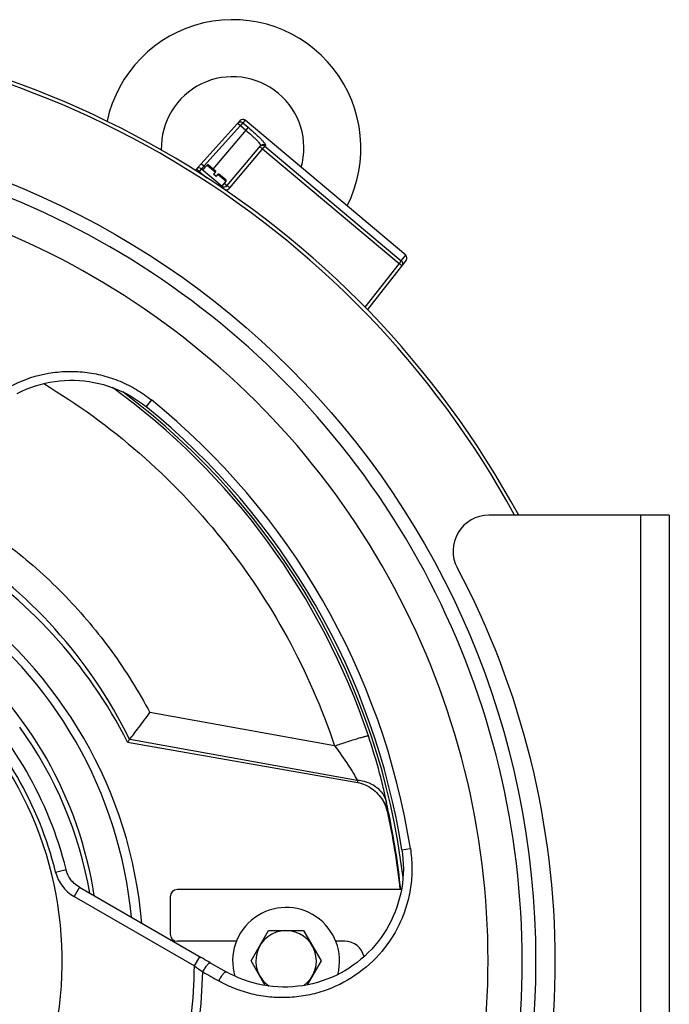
# Model space of a CAD drawing. Extents: x -3157 to 1181, y 8 to 2342.
# Tile 50 of 66: x -633 to -450, y 1169 to 1445. Entities that reach past the tile are written whole.
import ezdxf

# ---------------------------------------------------------------- set-up
doc = ezdxf.new("R2010")
doc.units = 0
doc.header["$LTSCALE"] = 65.395
doc.layers.get('0').update_dxf_attribs({"linetype": 'CONTINUOUS'})

msp = doc.modelspace()

# ---------------------------------------------------------------- linework, layer by layer
at = {"color": 7, "linetype": 'CONTINUOUS'}
for p, q in [((-570.8, 1416.38), (-583.36, 1402.43)), ((-524.35, 1378.67), (-569.41, 1416.48)), ((-574.45, 1398.17), (-565.11, 1409.3)), ((-581.22, 1402.55), (-580.06, 1403.93)), ((-577.64, 1402.15), (-579.78, 1403.95)), ((-581.64, 1402.9), (-575.86, 1398.05)), ((-577.64, 1402.15), (-578.28, 1401.38)), ((-577.52, 1400.74), (-578.28, 1401.38)), ((-577.52, 1400.74), (-576.87, 1401.51)), ((-574.73, 1399.71), (-576.87, 1401.51)), ((-575.86, 1398.05), (-574.7, 1399.43)), ((-524.21, 1377.29), (-535.09, 1363.37)), ((-450.4, 1305.7), (-501.06, 1305.7)), ((-450.4, 1305.7), (-450.4, 1055.7)), ((-615.87, 1201.36), (-581.73, 1181.66)), ((-590.4, 1198.7), (-590.4, 1188.2)), ((-525.54, 1200.7), (-588.4, 1200.7)), ((-571.85, 1186.2), (-588.4, 1186.2)), ((-541.4, 1186.2), (-543.94, 1186.2)), ((-579.2, 1180.21), (-574.72, 1177.68))]:
    msp.add_line(p, q, dxfattribs=at)
at = {"color": 9, "linetype": 'CONTINUOUS'}
for p, q in [((-570.7, 1415), (-580.94, 1403.62)), ((-571.44, 1415.67), (-570.7, 1415)), ((-570.06, 1415.76), (-570.7, 1415)), ((-570.7, 1415), (-569.21, 1413.75)), ((-569.41, 1416.48), (-570.06, 1415.76)), ((-570.06, 1415.76), (-568.57, 1414.51)), ((-568.57, 1414.51), (-569.21, 1413.75)), ((-569.21, 1413.75), (-578.4, 1402.79)), ((-573.66, 1397.55), (-563.71, 1409.42)), ((-564.49, 1408.49), (-526.2, 1376.36)), ((-563.87, 1409.22), (-525.59, 1377.1)), ((-580.94, 1403.62), (-581.69, 1404.29)), ((-580.94, 1403.62), (-581.64, 1402.9)), ((-580.94, 1403.62), (-580.58, 1403.31)), ((-580.06, 1403.93), (-577.77, 1402)), ((-582.26, 1402.16), (-582.5, 1401.89)), ((-581.64, 1402.9), (-582.26, 1402.16)), ((-582.26, 1402.16), (-580.14, 1400.38)), ((-577, 1401.35), (-574.7, 1399.43)), ((-575.86, 1398.05), (-576.13, 1397.72)), ((-575.22, 1398.81), (-574.45, 1398.17)), ((-525.59, 1377.1), (-524.35, 1378.67)), ((-526.2, 1376.36), (-535.79, 1364.09)), ((-525.59, 1377.1), (-526.2, 1376.36)), ((-595.68, 1338.03), (-597.19, 1336.16)), ((-458.4, 1055.7), (-458.4, 1305.7)), ((-544.29, 1241.02), (-596.11, 1250.35)), ((-601.75, 1242.91), (-537.95, 1231.43)), ((-537.95, 1231.43), (-537.81, 1230.72)), ((-525.41, 1211.83), (-523.03, 1212.2)), ((-622.54, 1205.63), (-619.62, 1206.35)), ((-615.87, 1201.36), (-617.37, 1198.76)), ((-617.37, 1198.76), (-583.63, 1179.28)), ((-583.63, 1179.28), (-582.13, 1181.88))]:
    msp.add_line(p, q, dxfattribs=at)
at = {"color": 6, "linetype": 'CONTINUOUS'}
for p, q in [((-602.35, 1242.1), (-537.81, 1230.72)), ((-567.71, 1180.7), (-562.8, 1189.2)), ((-562.8, 1189.2), (-552.99, 1189.2)), ((-552.99, 1189.2), (-548.08, 1180.7)), ((-563.74, 1173.82), (-567.71, 1180.7)), ((-548.08, 1180.7), (-551.96, 1173.98))]:
    msp.add_line(p, q, dxfattribs=at)
at = {"color": 7, "linetype": 'CONTINUOUS'}
for points in [[(-633.3, 1339.89), (-632.05, 1340.5), (-630.77, 1341.05), (-629.48, 1341.55), (-628.16, 1342), (-626.83, 1342.39), (-625.49, 1342.73), (-624.14, 1343.01), (-622.77, 1343.23), (-621.4, 1343.39), (-620.02, 1343.5), (-618.65, 1343.55), (-617.27, 1343.55), (-615.89, 1343.48), (-614.52, 1343.37), (-613.16, 1343.19), (-611.81, 1342.96), (-610.46, 1342.67), (-609.14, 1342.33), (-607.82, 1341.93), (-606.53, 1341.48), (-605.25, 1340.98), (-604, 1340.42), (-602.78, 1339.82), (-601.57, 1339.16), (-600.4, 1338.46), (-599.26, 1337.71), (-598.15, 1336.91), (-597.19, 1336.16)], [(-525.41, 1211.83), (-525.24, 1210.61), (-525.1, 1209.25), (-525.02, 1207.89), (-525, 1206.52), (-525.03, 1205.15), (-525.12, 1203.79), (-525.27, 1202.43), (-525.47, 1201.07), (-525.73, 1199.72), (-526.04, 1198.39), (-526.41, 1197.07), (-526.83, 1195.76), (-527.31, 1194.47), (-527.84, 1193.21), (-528.42, 1191.96), (-529.06, 1190.74), (-529.74, 1189.54), (-530.47, 1188.37), (-531.26, 1187.24), (-532.09, 1186.13), (-532.96, 1185.06), (-533.88, 1184.03), (-534.84, 1183.03), (-535.85, 1182.08), (-536.89, 1181.16), (-537.97, 1180.29), (-539.09, 1179.47), (-540.24, 1178.69), (-541.43, 1177.96), (-542.65, 1177.28), (-543.89, 1176.65), (-545.16, 1176.07), (-546.46, 1175.55), (-547.77, 1175.08), (-549.11, 1174.66), (-550.46, 1174.31), (-551.83, 1174.01), (-553.21, 1173.76), (-554.61, 1173.58), (-556, 1173.45), (-557.41, 1173.38), (-558.81, 1173.37), (-560.21, 1173.42), (-561.61, 1173.53), (-563.01, 1173.7), (-564.39, 1173.93), (-565.76, 1174.21), (-567.12, 1174.55), (-568.47, 1174.95), (-569.79, 1175.4), (-571.1, 1175.91), (-572.38, 1176.48), (-573.63, 1177.09), (-574.72, 1177.68)], [(-615.87, 1201.36), (-616.16, 1201.54), (-616.56, 1201.81), (-616.94, 1202.1), (-617.3, 1202.42), (-617.64, 1202.75), (-617.96, 1203.11), (-618.26, 1203.48), (-618.53, 1203.87), (-618.79, 1204.28), (-619.01, 1204.7), (-619.21, 1205.13), (-619.39, 1205.58), (-619.54, 1206.03), (-619.62, 1206.35)], [(-579.19, 1180.21), (-579.58, 1180.42), (-580.11, 1180.73), (-580.65, 1181.03), (-581.19, 1181.34), (-581.73, 1181.66)]]:
    msp.add_lwpolyline(points, dxfattribs=at)
msp.add_circle((-722.9, 1180.7), 235, dxfattribs=at)
at = {"color": 6, "linetype": 'CONTINUOUS'}
for centre, radius, start, end in [((-572.9, 1408.7), 36, 333.1724, 167.9767), ((-572.9, 1408.7), 20, 344.2215, 181.5667), ((-722.9, 1180.7), 135.28, 26.9943, 58.1364), ((-722.9, 1180.7), 125, 4.8409, 55.1556), ((-722.9, 1180.7), 111.58, 9.792, 35.9961), ((-599.81, 1241.35), 2.5, 141.1447, 143.5792), ((-538.99, 1220.52), 9.74, 12.636, 32.5503), ((-718.76, 1180.23), 193.97, 6.0567, 12.6333), ((-557.9, 1180.7), 15, 345.3517, 196.5231), ((-557.9, 1180.7), 8.5, 305.9403, 235.9441)]:
    msp.add_arc(centre, radius, start, end, dxfattribs=at)
at = {"color": 7, "linetype": 'CONTINUOUS'}
for centre, radius, start, end in [((-722.9, 1180.7), 262, 28.4966, 151.5034), ((-722.9, 1180.7), 261, 28.6157, 151.3843), ((-570.05, 1415.71), 1, 50, 138), ((-582.28, 1402.13), 1, 50, 138), ((-579.91, 1403.8), 0.2, 50, 140), ((-575.22, 1398.81), 1, 230.0041, 319.998), ((-574.86, 1399.55), 0.2, 320, 50), ((-525, 1377.91), 1, 322, 50), ((-722.9, 1180.7), 199.93, 8.9575, 51.0425), ((-501.06, 1295.7), 10, 90, 207.9946), ((-717.4, 1180.7), 235, 332.0054, 27.9946), ((-722.9, 1180.7), 106.41, 13.9512, 46.0488), ((-588.4, 1198.7), 2, 90, 180), ((-588.4, 1188.2), 2, 180, 270), ((-541.4, 1180.7), 5.5, 12.7772, 90)]:
    msp.add_arc(centre, radius, start, end, dxfattribs=at)
at = {"color": 9, "linetype": 'CONTINUOUS'}
for centre, radius, start, end in [((-722.9, 1180.7), 231.24, 335.0609, 84.9391), ((-722.9, 1180.7), 221.66, 333.5479, 86.4521), ((-575.19, 1398.84), 2, 279.1824, 319.9986), ((-722.9, 1180.81), 198.37, 18.5294, 54.1105), ((-722.9, 1180.7), 199.18, 6.7407, 53.2474), ((-722.9, 1180.7), 202.33, 8.9574, 51.0426), ((-722.92, 1183.61), 134.81, 26.0604, 58), ((-722.9, 1180.7), 102.21, 338.1553, 81.8447), ((-722.9, 1181.49), 122.17, 5.3774, 54.2248), ((-722.9, 1181.84), 112.51, 8.7541, 50.598), ((-722.9, 1180.7), 103.41, 13.9511, 46.0489), ((-722.04, 1186.28), 196.21, 10.6792, 11.4239), ((-723.05, 1180.79), 198.3, 5.7625, 12.1842), ((-611.88, 1208.28), 10.98, 193.9484, 240.0027), ((-722.9, 1180.7), 139.28, 335.9757, 359.4185), ((-457.54, 1354.34), 215.74, 234.2379, 235.0065), ((-722.9, 1180.7), 141.66, 335.9222, 358.7505)]:
    msp.add_arc(centre, radius, start, end, dxfattribs=at)
for points, knots in [([(-570.06, 1415.76), (-570.15, 1415.84), (-570.38, 1415.97), (-570.77, 1416.02), (-571.15, 1415.92), (-571.35, 1415.76), (-571.44, 1415.67)], [0, 0, 0, 0, 0.250545, 0.500704, 0.750447, 1, 1, 1, 1]), ([(-568.57, 1414.51), (-567.88, 1413.94), (-566.9, 1413.08), (-565.69, 1411.96), (-564.94, 1411.22), (-564.42, 1410.66), (-564.09, 1410.26), (-563.91, 1410.03), (-563.78, 1409.82), (-563.69, 1409.64), (-563.66, 1409.48), (-563.71, 1409.42)], [0, 0, 0, 0, 0.377062, 0.54719, 0.696191, 0.818663, 0.868634, 0.910594, 0.944354, 0.969983, 1, 1, 1, 1]), ([(-569.21, 1413.75), (-568.62, 1413.26), (-567.78, 1412.52), (-566.75, 1411.55), (-566.11, 1410.91), (-565.62, 1410.35), (-565.31, 1409.95), (-565.15, 1409.67), (-565.08, 1409.5), (-565.07, 1409.36), (-565.11, 1409.3)], [0, 0, 0, 0, 0.374581, 0.543779, 0.692166, 0.814409, 0.906574, 0.940747, 0.967078, 1, 1, 1, 1]), ([(-563.87, 1409.22), (-563.97, 1409.3), (-564.21, 1409.43), (-564.6, 1409.48), (-564.99, 1409.37), (-565.19, 1409.2), (-565.28, 1409.1)], [0, 0, 0, 0, 0.251091, 0.501502, 0.75104, 1, 1, 1, 1]), ([(-565.28, 1409.1), (-565.27, 1409.11), (-565.27, 1409.1), (-565.25, 1409.1), (-565.23, 1409.08), (-565.19, 1409.06), (-565.13, 1409.01), (-565.03, 1408.93), (-564.91, 1408.84), (-564.73, 1408.69), (-564.59, 1408.57), (-564.49, 1408.49)], [0, 0, 0, 0, 0.005905, 0.02067, 0.04467, 0.077821, 0.17021, 0.294432, 0.445642, 0.618133, 1, 1, 1, 1]), ([(-563.71, 1409.42), (-563.8, 1409.5), (-564.04, 1409.63), (-564.44, 1409.68), (-564.82, 1409.57), (-565.03, 1409.4), (-565.11, 1409.3)], [0, 0, 0, 0, 0.250948, 0.501298, 0.750887, 1, 1, 1, 1]), ([(-582.26, 1402.16), (-582.35, 1402.24), (-582.49, 1402.37), (-582.67, 1402.52), (-582.78, 1402.62), (-582.88, 1402.7), (-582.94, 1402.75), (-582.98, 1402.78), (-583, 1402.79), (-583.02, 1402.8), (-583.02, 1402.8), (-583.03, 1402.8)], [0, 0, 0, 0, 0.381935, 0.554433, 0.705632, 0.829832, 0.922201, 0.955344, 0.979337, 0.994097, 1, 1, 1, 1]), ([(-574.45, 1398.17), (-574.45, 1398.17), (-574.44, 1398.17), (-574.43, 1398.16), (-574.41, 1398.15), (-574.37, 1398.12), (-574.3, 1398.07), (-574.2, 1398), (-574.09, 1397.9), (-573.9, 1397.75), (-573.76, 1397.64), (-573.66, 1397.55)], [0, 0, 0, 0, 0.005905, 0.020668, 0.044668, 0.077819, 0.170208, 0.29443, 0.44564, 0.618132, 1, 1, 1, 1]), ([(-526.2, 1376.36), (-526.1, 1376.29), (-525.96, 1376.17), (-525.77, 1376.02), (-525.66, 1375.93), (-525.57, 1375.85), (-525.5, 1375.79), (-525.47, 1375.76), (-525.45, 1375.74), (-525.44, 1375.73), (-525.44, 1375.72), (-525.44, 1375.72)], [0, 0, 0, 0, 0.381959, 0.55445, 0.705641, 0.829839, 0.922203, 0.955344, 0.979337, 0.994097, 1, 1, 1, 1]), ([(-525.59, 1377.1), (-525.49, 1377.02), (-525.33, 1376.81), (-525.21, 1376.44), (-525.24, 1376.05), (-525.36, 1375.82), (-525.44, 1375.72)], [0, 0, 0, 0, 0.251094, 0.501467, 0.750972, 1, 1, 1, 1]), ([(-654.7, 1310.03), (-654.68, 1311.71), (-654.41, 1315.08), (-653.31, 1320.01), (-651.55, 1324.74), (-649.15, 1329.19), (-646.16, 1333.26), (-641.46, 1338.09), (-634.38, 1342.85), (-626.24, 1345.47), (-619.47, 1346.16), (-614.35, 1345.95), (-609.3, 1345.02), (-604.43, 1343.39), (-599.83, 1341.07), (-597.01, 1339.11), (-595.68, 1338.03)], [0, 0, 0, 0, 0.062192, 0.124274, 0.186295, 0.248304, 0.310346, 0.372462, 0.49673, 0.621564, 0.68436, 0.747297, 0.810356, 0.873513, 0.936739, 1, 1, 1, 1]), ([(-625.89, 1342.63), (-616.39, 1336.93), (-598.37, 1323.81), (-575.25, 1299.72), (-556.72, 1271.94), (-547.81, 1251.52), (-544.29, 1241.02)], [0, 0, 0, 0, 0.250039, 0.500051, 0.750037, 1, 1, 1, 1]), ([(-651.45, 1307.66), (-645.62, 1304.31), (-634.42, 1296.78), (-619.38, 1283.25), (-606.38, 1267.74), (-599.25, 1256.29), (-596.11, 1250.35)], [0, 0, 0, 0, 0.250032, 0.500042, 0.750031, 1, 1, 1, 1]), ([(-544.29, 1241.02), (-543.72, 1241.21), (-542.58, 1241.59), (-540.88, 1242.14), (-539.24, 1242.66), (-537.96, 1243.05), (-537.05, 1243.32), (-536.48, 1243.48), (-535.99, 1243.62), (-535.58, 1243.72), (-535.27, 1243.8), (-535.06, 1243.84), (-534.94, 1243.86), (-534.88, 1243.86), (-534.84, 1243.86), (-534.82, 1243.86), (-534.81, 1243.85)], [0, 0, 0, 0, 0.180666, 0.364912, 0.542028, 0.700426, 0.769278, 0.829868, 0.881422, 0.923571, 0.956145, 0.979364, 0.987584, 0.993658, 0.997716, 1, 1, 1, 1]), ([(-529.71, 1225.14), (-529.96, 1226.36), (-530.57, 1229.12), (-532.14, 1235.39), (-533.65, 1240.39), (-534.81, 1243.85)], [0, 0, 0, 0, 0.192535, 0.436016, 1, 1, 1, 1]), ([(-544.29, 1241.02), (-542.95, 1239.27), (-541.14, 1236.73), (-539.11, 1233.48), (-538.29, 1232.06), (-537.95, 1231.43)], [0, 0, 0, 0, 0.573212, 0.813651, 1, 1, 1, 1]), ([(-537.95, 1231.43), (-537.03, 1231.36), (-535.18, 1230.98), (-532.65, 1229.69), (-530.68, 1227.69), (-529.92, 1225.99), (-529.71, 1225.14)], [0, 0, 0, 0, 0.250562, 0.508809, 0.761369, 1, 1, 1, 1]), ([(-529.22, 1222.64), (-529.35, 1223.21), (-529.75, 1224.32), (-530.4, 1225.31), (-530.78, 1225.77)], [0, 0, 0, 0, 0.495684, 1, 1, 1, 1]), ([(-529.22, 1222.64), (-529.23, 1222.65), (-529.26, 1222.65), (-529.31, 1222.66), (-529.39, 1222.66), (-529.45, 1222.66), (-529.49, 1222.65)], [0, 0, 0, 0, 0.108401, 0.307475, 0.60429, 1, 1, 1, 1]), ([(-523.03, 1212.2), (-522.77, 1210.51), (-522.47, 1207.09), (-522.77, 1201.95), (-523.79, 1196.91), (-525.51, 1192.07), (-527.89, 1187.54), (-531.87, 1182.02), (-538.21, 1176.28), (-545.87, 1172.52), (-552.4, 1170.87), (-557.43, 1170.32), (-562.47, 1170.46), (-567.46, 1171.3), (-572.28, 1172.82), (-575.33, 1174.27), (-576.79, 1175.09)], [0, 0, 0, 0, 0.063261, 0.126486, 0.189643, 0.252702, 0.315639, 0.378435, 0.503268, 0.627535, 0.68965, 0.751692, 0.813702, 0.875724, 0.937807, 1, 1, 1, 1]), ([(-581.27, 1177.61), (-581.08, 1177.95), (-580.78, 1178.46), (-580.36, 1179.09), (-580.05, 1179.51), (-579.76, 1179.85), (-579.55, 1180.06), (-579.4, 1180.17), (-579.31, 1180.22), (-579.23, 1180.23), (-579.2, 1180.21)], [0, 0, 0, 0, 0.343213, 0.51658, 0.674924, 0.806538, 0.903858, 0.938922, 0.96558, 1, 1, 1, 1]), ([(-576.79, 1175.09), (-576.61, 1175.43), (-576.31, 1175.94), (-575.89, 1176.57), (-575.57, 1176.99), (-575.29, 1177.33), (-575.08, 1177.54), (-574.93, 1177.64), (-574.83, 1177.69), (-574.75, 1177.7), (-574.72, 1177.68)], [0, 0, 0, 0, 0.343458, 0.516783, 0.67501, 0.806484, 0.903697, 0.938739, 0.96541, 1, 1, 1, 1])]:
    msp.add_open_spline(points, degree=3, knots=knots, dxfattribs=at)
at = {"color": 6, "linetype": 'CONTINUOUS'}
for points, knots in [([(-601.75, 1242.91), (-601.37, 1243.38), (-600.54, 1244.44), (-598.64, 1246.91), (-597.14, 1248.93), (-596.1, 1250.35)], [0, 0, 0, 0, 0.192781, 0.434985, 1, 1, 1, 1]), ([(-537.81, 1230.72), (-537.09, 1230.59), (-535.66, 1230.16), (-533.74, 1229.04), (-532.08, 1227.56), (-531.18, 1226.39), (-530.78, 1225.77)], [0, 0, 0, 0, 0.249875, 0.499846, 0.749891, 1, 1, 1, 1])]:
    msp.add_open_spline(points, degree=3, knots=knots, dxfattribs=at)
msp.add_open_spline([(-601.82, 1242.83), (-601.99, 1242.59), (-602.17, 1242.34), (-602.35, 1242.1)], degree=3, dxfattribs=at)
at = {"color": 9, "linetype": 'CONTINUOUS'}
msp.add_open_spline([(-581.27, 1177.61), (-579.77, 1176.77), (-578.28, 1175.93), (-576.79, 1175.09)], degree=3, dxfattribs=at)

doc.saveas('drawing.dxf')
